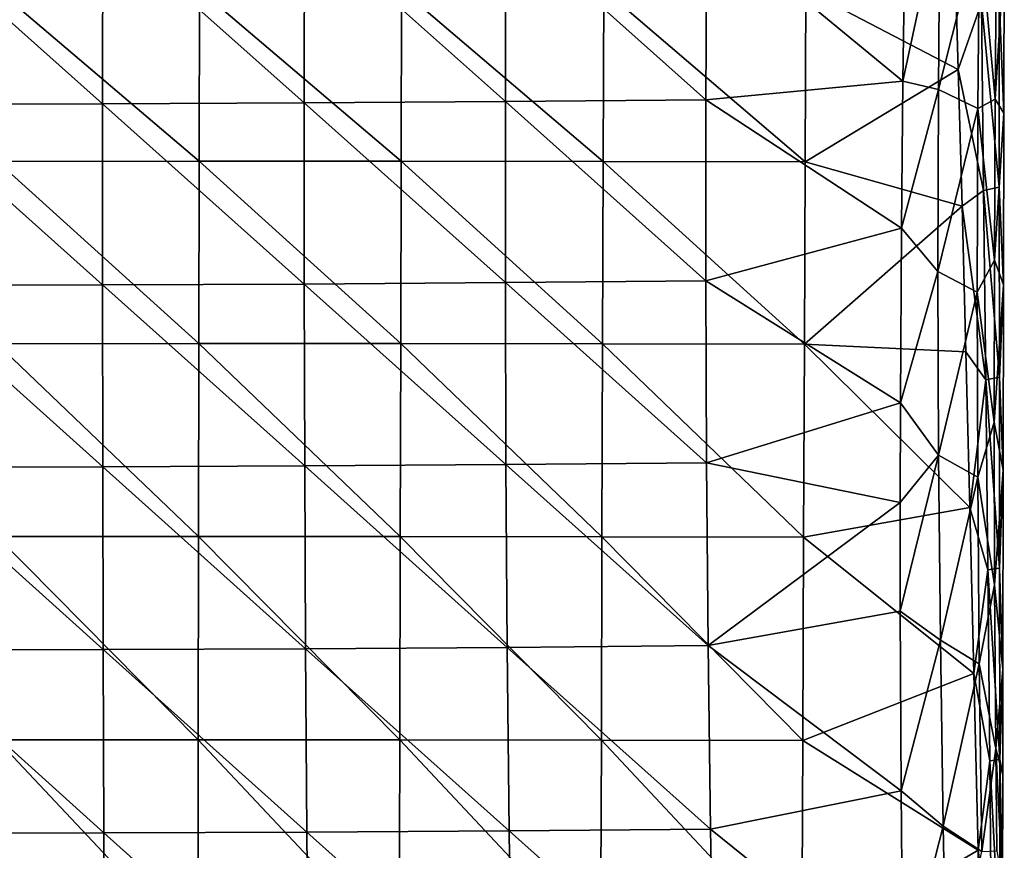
# Model space of a CAD drawing. Header units: millimetres. Extents: x -222 to 222, y 0 to 856.
# Tile 26 of 27: x 23 to 204, y 545 to 698. Entities that reach past the tile are written whole.
import ezdxf

# ---------------------------------------------------------------- set-up
doc = ezdxf.new("R2010")
doc.units = ezdxf.units.MM
doc.header["$LTSCALE"] = 65.185185
for name, color, linetype in [('18', 7, 'CONTINUOUS'), ('20', 7, 'CONTINUOUS'), ('21', 7, 'CONTINUOUS'), ('23', 7, 'CONTINUOUS'), ('25', 7, 'CONTINUOUS')]:
    doc.layers.add(name, color=color, linetype=linetype)

msp = doc.modelspace()

# ---------------------------------------------------------------- linework, layer by layer
at = {"layer": '18', "linetype": 'Continuous'}
for points in [[(195.16, 688.76, -486.64), (167.17, 703.42, -490.61), (194.5, 712.19, -492.16), (195.16, 688.76, -486.64)], [(18.55, 703.45, -492.25), (55.67, 671.92, -484.68), (18.54, 671.89, -484.8), (18.55, 703.45, -492.25)], [(55.72, 703.48, -492.1), (55.67, 671.92, -484.68), (18.55, 703.45, -492.25), (55.72, 703.48, -492.1)], [(55.72, 703.48, -492.1), (92.81, 671.92, -484.42), (55.67, 671.92, -484.68), (55.72, 703.48, -492.1)], [(92.88, 703.49, -491.77), (92.81, 671.92, -484.42), (55.72, 703.48, -492.1), (92.88, 703.49, -491.77)], [(92.88, 703.49, -491.77), (129.93, 671.89, -484.03), (92.81, 671.92, -484.42), (92.88, 703.49, -491.77)], [(130.03, 703.47, -491.28), (129.93, 671.89, -484.03), (92.88, 703.49, -491.77), (130.03, 703.47, -491.28)], [(130.03, 703.47, -491.28), (167.04, 671.83, -483.51), (129.93, 671.89, -484.03), (130.03, 703.47, -491.28)], [(167.17, 703.42, -490.61), (167.04, 671.83, -483.51), (130.03, 703.47, -491.28), (167.17, 703.42, -490.61)], [(167.04, 671.83, -483.51), (167.17, 703.42, -490.61), (195.16, 688.76, -486.64), (167.04, 671.83, -483.51)], [(195.85, 663.7, -481.38), (167.04, 671.83, -483.51), (195.16, 688.76, -486.64), (195.85, 663.7, -481.38)], [(18.54, 671.89, -484.8), (55.63, 638.43, -477.95), (18.52, 638.4, -478.04), (18.54, 671.89, -484.8)], [(55.67, 671.92, -484.68), (55.63, 638.43, -477.95), (18.54, 671.89, -484.8), (55.67, 671.92, -484.68)], [(55.67, 671.92, -484.68), (92.73, 638.42, -477.76), (55.63, 638.43, -477.95), (55.67, 671.92, -484.68)], [(92.81, 671.92, -484.42), (92.73, 638.42, -477.76), (55.67, 671.92, -484.68), (92.81, 671.92, -484.42)], [(92.81, 671.92, -484.42), (129.82, 638.39, -477.45), (92.73, 638.42, -477.76), (92.81, 671.92, -484.42)], [(129.93, 671.89, -484.03), (129.82, 638.39, -477.45), (92.81, 671.92, -484.42), (129.93, 671.89, -484.03)], [(129.93, 671.89, -484.03), (166.9, 638.33, -477.05), (129.82, 638.39, -477.45), (129.93, 671.89, -484.03)], [(167.04, 671.83, -483.51), (166.9, 638.33, -477.05), (129.93, 671.89, -484.03), (167.04, 671.83, -483.51)], [(166.9, 638.33, -477.05), (167.04, 671.83, -483.51), (195.85, 663.7, -481.38), (166.9, 638.33, -477.05)], [(196.57, 636.92, -476.42), (166.9, 638.33, -477.05), (195.85, 663.7, -481.38), (196.57, 636.92, -476.42)], [(18.52, 638.4, -478.04), (55.58, 603.01, -471.91), (18.5, 602.98, -471.97), (18.52, 638.4, -478.04)], [(55.63, 638.43, -477.95), (55.58, 603.01, -471.91), (18.52, 638.4, -478.04), (55.63, 638.43, -477.95)], [(55.63, 638.43, -477.95), (92.64, 603, -471.76), (55.58, 603.01, -471.91), (55.63, 638.43, -477.95)], [(92.73, 638.42, -477.76), (92.64, 603, -471.76), (55.63, 638.43, -477.95), (92.73, 638.42, -477.76)], [(92.73, 638.42, -477.76), (129.7, 602.96, -471.54), (92.64, 603, -471.76), (92.73, 638.42, -477.76)], [(129.82, 638.39, -477.45), (129.7, 602.96, -471.54), (92.73, 638.42, -477.76), (129.82, 638.39, -477.45)], [(129.82, 638.39, -477.45), (166.75, 602.9, -471.24), (129.7, 602.96, -471.54), (129.82, 638.39, -477.45)], [(166.9, 638.33, -477.05), (166.75, 602.9, -471.24), (129.82, 638.39, -477.45), (166.9, 638.33, -477.05)], [(166.75, 602.9, -471.24), (166.9, 638.33, -477.05), (197.3, 608.33, -471.76), (166.75, 602.9, -471.24)], [(197.3, 608.33, -471.76), (166.9, 638.33, -477.05), (196.57, 636.92, -476.42), (197.3, 608.33, -471.76)], [(198.04, 577.85, -467.44), (166.75, 602.9, -471.24), (197.3, 608.33, -471.76), (198.04, 577.85, -467.44)], [(18.5, 602.98, -471.97), (55.52, 565.66, -466.54), (18.49, 565.64, -466.59), (18.5, 602.98, -471.97)], [(55.58, 603.01, -471.91), (55.52, 565.66, -466.54), (18.5, 602.98, -471.97), (55.58, 603.01, -471.91)], [(55.58, 603.01, -471.91), (92.55, 565.65, -466.44), (55.52, 565.66, -466.54), (55.58, 603.01, -471.91)], [(92.64, 603, -471.76), (92.55, 565.65, -466.44), (55.58, 603.01, -471.91), (92.64, 603, -471.76)], [(92.64, 603, -471.76), (129.58, 565.61, -466.29), (92.55, 565.65, -466.44), (92.64, 603, -471.76)], [(129.7, 602.96, -471.54), (129.58, 565.61, -466.29), (92.64, 603, -471.76), (129.7, 602.96, -471.54)], [(129.7, 602.96, -471.54), (166.6, 565.55, -466.08), (129.58, 565.61, -466.29), (129.7, 602.96, -471.54)], [(166.75, 602.9, -471.24), (166.6, 565.55, -466.08), (129.7, 602.96, -471.54), (166.75, 602.9, -471.24)], [(166.6, 565.55, -466.08), (166.75, 602.9, -471.24), (198.04, 577.85, -467.44), (166.6, 565.55, -466.08)], [(198.8, 545.38, -463.48), (166.6, 565.55, -466.08), (198.04, 577.85, -467.44), (198.8, 545.38, -463.48)], [(18.49, 565.64, -466.59), (55.47, 526.38, -461.87), (18.47, 526.37, -461.9), (18.49, 565.64, -466.59)], [(55.52, 565.66, -466.54), (55.47, 526.38, -461.87), (18.49, 565.64, -466.59), (55.52, 565.66, -466.54)], [(55.52, 565.66, -466.54), (92.46, 526.37, -461.8), (55.47, 526.38, -461.87), (55.52, 565.66, -466.54)], [(92.55, 565.65, -466.44), (92.46, 526.37, -461.8), (55.52, 565.66, -466.54), (92.55, 565.65, -466.44)], [(92.55, 565.65, -466.44), (129.45, 526.34, -461.7), (92.46, 526.37, -461.8), (92.55, 565.65, -466.44)], [(129.58, 565.61, -466.29), (129.45, 526.34, -461.7), (92.55, 565.65, -466.44), (129.58, 565.61, -466.29)], [(129.58, 565.61, -466.29), (166.43, 526.28, -461.57), (129.45, 526.34, -461.7), (129.58, 565.61, -466.29)], [(166.6, 565.55, -466.08), (166.43, 526.28, -461.57), (129.58, 565.61, -466.29), (166.6, 565.55, -466.08)], [(166.43, 526.28, -461.57), (166.6, 565.55, -466.08), (198.8, 545.38, -463.48), (166.43, 526.28, -461.57)], [(199.56, 510.84, -459.91), (166.43, 526.28, -461.57), (198.8, 545.38, -463.48), (199.56, 510.84, -459.91)]]:
    msp.add_3dface(points, dxfattribs=at)
at = {"layer": '20', "linetype": 'Continuous'}
for points in [[(184.98, 686.63, -438.15), (185.45, 719.61, -448.32), (148.95, 716.34, -451.49), (184.98, 686.63, -438.15)], [(37.93, 682.48, -449.34), (37.96, 715.62, -458.45), (0.84, 715.52, -458.92), (37.93, 682.48, -449.34)], [(0.84, 682.38, -449.86), (37.93, 682.48, -449.34), (0.84, 715.52, -458.92), (0.84, 682.38, -449.86)], [(37.93, 682.48, -449.34), (74.98, 682.66, -447.81), (37.96, 715.62, -458.45), (37.93, 682.48, -449.34)], [(74.98, 682.66, -447.81), (75.05, 715.8, -457.05), (37.96, 715.62, -458.45), (74.98, 682.66, -447.81)], [(74.98, 682.66, -447.81), (111.94, 682.91, -445.28), (75.05, 715.8, -457.05), (74.98, 682.66, -447.81)], [(111.94, 682.91, -445.28), (112.06, 716.04, -454.73), (75.05, 715.8, -457.05), (111.94, 682.91, -445.28)], [(111.94, 682.91, -445.28), (148.77, 683.23, -441.74), (112.06, 716.04, -454.73), (111.94, 682.91, -445.28)], [(148.77, 683.23, -441.74), (148.95, 716.34, -451.49), (112.06, 716.04, -454.73), (148.77, 683.23, -441.74)], [(148.77, 683.23, -441.74), (184.98, 686.63, -438.15), (148.95, 716.34, -451.49), (148.77, 683.23, -441.74)], [(184.71, 659.62, -430.69), (184.98, 686.63, -438.15), (148.77, 683.23, -441.74), (184.71, 659.62, -430.69)], [(37.94, 649.2, -441.24), (37.93, 682.48, -449.34), (0.84, 682.38, -449.86), (37.94, 649.2, -441.24)], [(0.84, 649.11, -441.8), (37.94, 649.2, -441.24), (0.84, 682.38, -449.86), (0.84, 649.11, -441.8)], [(74.99, 649.38, -439.6), (74.98, 682.66, -447.81), (37.93, 682.48, -449.34), (74.99, 649.38, -439.6)], [(37.94, 649.2, -441.24), (74.99, 649.38, -439.6), (37.93, 682.48, -449.34), (37.94, 649.2, -441.24)], [(111.94, 649.63, -436.87), (111.94, 682.91, -445.28), (74.98, 682.66, -447.81), (111.94, 649.63, -436.87)], [(74.99, 649.38, -439.6), (111.94, 649.63, -436.87), (74.98, 682.66, -447.81), (74.99, 649.38, -439.6)], [(148.75, 649.96, -433.07), (148.77, 683.23, -441.74), (111.94, 682.91, -445.28), (148.75, 649.96, -433.07)], [(111.94, 649.63, -436.87), (148.75, 649.96, -433.07), (111.94, 682.91, -445.28), (111.94, 649.63, -436.87)], [(148.75, 649.96, -433.07), (184.71, 659.62, -430.69), (148.77, 683.23, -441.74), (148.75, 649.96, -433.07)], [(184.53, 627.54, -422.83), (184.71, 659.62, -430.69), (148.75, 649.96, -433.07), (184.53, 627.54, -422.83)], [(112.06, 616.2, -429.51), (111.94, 649.63, -436.87), (74.99, 649.38, -439.6), (112.06, 616.2, -429.51)], [(148.89, 616.53, -425.48), (148.75, 649.96, -433.07), (111.94, 649.63, -436.87), (148.89, 616.53, -425.48)], [(112.06, 616.2, -429.51), (148.89, 616.53, -425.48), (111.94, 649.63, -436.87), (112.06, 616.2, -429.51)], [(148.89, 616.53, -425.48), (184.53, 627.54, -422.83), (148.75, 649.96, -433.07), (148.89, 616.53, -425.48)], [(37.98, 615.78, -434.16), (37.94, 649.2, -441.24), (0.84, 649.11, -441.8), (37.98, 615.78, -434.16)], [(0.84, 615.7, -434.75), (37.98, 615.78, -434.16), (0.84, 649.11, -441.8), (0.84, 615.7, -434.75)], [(75.07, 615.95, -432.41), (74.99, 649.38, -439.6), (37.94, 649.2, -441.24), (75.07, 615.95, -432.41)], [(37.98, 615.78, -434.16), (75.07, 615.95, -432.41), (37.94, 649.2, -441.24), (37.98, 615.78, -434.16)], [(75.07, 615.95, -432.41), (112.06, 616.2, -429.51), (74.99, 649.38, -439.6), (75.07, 615.95, -432.41)], [(184.49, 609.24, -418.83), (184.53, 627.54, -422.83), (148.89, 616.53, -425.48), (184.49, 609.24, -418.83)], [(38.06, 582.22, -428.08), (37.98, 615.78, -434.16), (0.84, 615.7, -434.75), (38.06, 582.22, -428.08)], [(0.84, 582.15, -428.71), (38.06, 582.22, -428.08), (0.84, 615.7, -434.75), (0.84, 582.15, -428.71)], [(75.22, 582.39, -426.24), (75.07, 615.95, -432.41), (37.98, 615.78, -434.16), (75.22, 582.39, -426.24)], [(38.06, 582.22, -428.08), (75.22, 582.39, -426.24), (37.98, 615.78, -434.16), (38.06, 582.22, -428.08)], [(112.28, 582.63, -423.2), (112.06, 616.2, -429.51), (75.07, 615.95, -432.41), (112.28, 582.63, -423.2)], [(75.22, 582.39, -426.24), (112.28, 582.63, -423.2), (75.07, 615.95, -432.41), (75.22, 582.39, -426.24)], [(149.19, 582.95, -418.96), (148.89, 616.53, -425.48), (112.06, 616.2, -429.51), (149.19, 582.95, -418.96)], [(112.28, 582.63, -423.2), (149.19, 582.95, -418.96), (112.06, 616.2, -429.51), (112.28, 582.63, -423.2)], [(149.19, 582.95, -418.96), (184.49, 609.24, -418.83), (148.89, 616.53, -425.48), (149.19, 582.95, -418.96)], [(184.51, 589.25, -414.85), (184.49, 609.24, -418.83), (149.19, 582.95, -418.96), (184.51, 589.25, -414.85)], [(184.66, 556.28, -409.18), (184.51, 589.25, -414.85), (149.19, 582.95, -418.96), (184.66, 556.28, -409.18)], [(112.63, 548.91, -417.94), (112.28, 582.63, -423.2), (75.22, 582.39, -426.24), (112.63, 548.91, -417.94)], [(149.64, 549.21, -413.52), (149.19, 582.95, -418.96), (112.28, 582.63, -423.2), (149.64, 549.21, -413.52)], [(112.63, 548.91, -417.94), (149.64, 549.21, -413.52), (112.28, 582.63, -423.2), (112.63, 548.91, -417.94)], [(149.64, 549.21, -413.52), (184.66, 556.28, -409.18), (149.19, 582.95, -418.96), (149.64, 549.21, -413.52)], [(38.18, 548.53, -423.02), (38.06, 582.22, -428.08), (0.84, 582.15, -428.71), (38.18, 548.53, -423.02)], [(0.84, 548.46, -423.67), (38.18, 548.53, -423.02), (0.84, 582.15, -428.71), (0.84, 548.46, -423.67)], [(75.45, 548.68, -421.1), (75.22, 582.39, -426.24), (38.06, 582.22, -428.08), (75.45, 548.68, -421.1)], [(38.18, 548.53, -423.02), (75.45, 548.68, -421.1), (38.06, 582.22, -428.08), (38.18, 548.53, -423.02)], [(75.45, 548.68, -421.1), (112.63, 548.91, -417.94), (75.22, 582.39, -426.24), (75.45, 548.68, -421.1)], [(184.98, 520.73, -404.3), (184.66, 556.28, -409.18), (149.64, 549.21, -413.52), (184.98, 520.73, -404.3)], [(38.33, 514.69, -418.96), (38.18, 548.53, -423.02), (0.84, 548.46, -423.67), (38.33, 514.69, -418.96)], [(0.85, 514.64, -419.64), (38.33, 514.69, -418.96), (0.84, 548.46, -423.67), (0.85, 514.64, -419.64)], [(75.76, 514.83, -416.99), (75.45, 548.68, -421.1), (38.18, 548.53, -423.02), (75.76, 514.83, -416.99)], [(38.33, 514.69, -418.96), (75.76, 514.83, -416.99), (38.18, 548.53, -423.02), (38.33, 514.69, -418.96)], [(113.08, 515.04, -413.72), (112.63, 548.91, -417.94), (75.45, 548.68, -421.1), (113.08, 515.04, -413.72)], [(75.76, 514.83, -416.99), (113.08, 515.04, -413.72), (75.45, 548.68, -421.1), (75.76, 514.83, -416.99)], [(150.25, 515.32, -409.16), (149.64, 549.21, -413.52), (112.63, 548.91, -417.94), (150.25, 515.32, -409.16)], [(113.08, 515.04, -413.72), (150.25, 515.32, -409.16), (112.63, 548.91, -417.94), (113.08, 515.04, -413.72)], [(150.25, 515.32, -409.16), (184.98, 520.73, -404.3), (149.64, 549.21, -413.52), (150.25, 515.32, -409.16)]]:
    msp.add_3dface(points, dxfattribs=at)
at = {"layer": '21', "linetype": 'Continuous'}
for points in [[(202.2, 712.75, -460.69), (201.94, 683.36, -451.64), (203.62, 709.92, -481.45), (202.2, 712.75, -460.69)], [(203.62, 709.92, -481.45), (201.94, 683.36, -451.64), (203.56, 680.74, -475.84), (203.62, 709.92, -481.45)], [(201.94, 683.36, -451.64), (201.79, 653.78, -443.54), (203.56, 680.74, -475.84), (201.94, 683.36, -451.64)], [(203.56, 680.74, -475.84), (201.79, 653.78, -443.54), (203.5, 649.22, -470.69), (203.56, 680.74, -475.84)], [(201.79, 653.78, -443.54), (201.76, 624.02, -436.39), (203.5, 649.22, -470.69), (201.79, 653.78, -443.54)], [(203.5, 649.22, -470.69), (201.76, 624.02, -436.39), (203.44, 615.21, -466.02), (203.5, 649.22, -470.69)], [(201.76, 624.02, -436.39), (201.85, 594.1, -430.19), (203.44, 615.21, -466.02), (201.76, 624.02, -436.39)], [(203.44, 615.21, -466.02), (201.85, 594.1, -430.19), (203.37, 578.56, -461.87), (203.44, 615.21, -466.02)], [(201.85, 594.1, -430.19), (202.05, 564.03, -424.94), (203.37, 578.56, -461.87), (201.85, 594.1, -430.19)], [(203.37, 578.56, -461.87), (202.05, 564.03, -424.94), (203.33, 559.2, -460), (203.37, 578.56, -461.87)], [(202.05, 564.03, -424.94), (202.23, 545.26, -422.15), (203.28, 539.11, -458.26), (202.05, 564.03, -424.94)], [(203.33, 559.2, -460), (202.05, 564.03, -424.94), (203.28, 539.11, -458.26), (203.33, 559.2, -460)]]:
    msp.add_3dface(points, dxfattribs=at)
at = {"layer": '23', "linetype": 'Continuous'}
for points in [[(195.16, 688.76, -486.64), (194.5, 712.19, -492.16), (199.42, 701.04, -488.03), (195.16, 688.76, -486.64)], [(203.62, 709.92, -481.45), (203.56, 680.74, -475.84), (202.65, 701.83, -484.58), (203.62, 709.92, -481.45)], [(195.16, 688.76, -486.64), (199.42, 701.04, -488.03), (199.82, 666.54, -480.73), (195.16, 688.76, -486.64)], [(202.65, 701.83, -484.58), (202.68, 667.14, -477.69), (199.42, 701.04, -488.03), (202.65, 701.83, -484.58)], [(199.42, 701.04, -488.03), (202.68, 667.14, -477.69), (199.82, 666.54, -480.73), (199.42, 701.04, -488.03)], [(202.65, 701.83, -484.58), (203.56, 680.74, -475.84), (202.68, 667.14, -477.69), (202.65, 701.83, -484.58)], [(195.85, 663.7, -481.38), (195.16, 688.76, -486.64), (199.82, 666.54, -480.73), (195.85, 663.7, -481.38)], [(203.56, 680.74, -475.84), (203.5, 649.22, -470.69), (202.68, 667.14, -477.69), (203.56, 680.74, -475.84)], [(195.85, 663.7, -481.38), (199.82, 666.54, -480.73), (200.22, 631.8, -474.5), (195.85, 663.7, -481.38)], [(202.68, 667.14, -477.69), (202.71, 632.24, -471.85), (199.82, 666.54, -480.73), (202.68, 667.14, -477.69)], [(199.82, 666.54, -480.73), (202.71, 632.24, -471.85), (200.22, 631.8, -474.5), (199.82, 666.54, -480.73)], [(202.68, 667.14, -477.69), (203.5, 649.22, -470.69), (202.71, 632.24, -471.85), (202.68, 667.14, -477.69)], [(196.57, 636.92, -476.42), (195.85, 663.7, -481.38), (200.22, 631.8, -474.5), (196.57, 636.92, -476.42)], [(203.5, 649.22, -470.69), (203.44, 615.21, -466.02), (202.71, 632.24, -471.85), (203.5, 649.22, -470.69)], [(197.3, 608.33, -471.76), (196.57, 636.92, -476.42), (200.22, 631.8, -474.5), (197.3, 608.33, -471.76)], [(197.3, 608.33, -471.76), (200.22, 631.8, -474.5), (200.6, 596.87, -469.19), (197.3, 608.33, -471.76)], [(202.71, 632.24, -471.85), (202.75, 597.19, -466.92), (200.22, 631.8, -474.5), (202.71, 632.24, -471.85)], [(200.22, 631.8, -474.5), (202.75, 597.19, -466.92), (200.6, 596.87, -469.19), (200.22, 631.8, -474.5)], [(202.71, 632.24, -471.85), (203.44, 615.21, -466.02), (202.75, 597.19, -466.92), (202.71, 632.24, -471.85)], [(203.44, 615.21, -466.02), (203.37, 578.56, -461.87), (202.75, 597.19, -466.92), (203.44, 615.21, -466.02)], [(198.04, 577.85, -467.44), (197.3, 608.33, -471.76), (200.6, 596.87, -469.19), (198.04, 577.85, -467.44)], [(202.75, 597.19, -466.92), (202.77, 562.03, -462.78), (200.6, 596.87, -469.19), (202.75, 597.19, -466.92)], [(202.75, 597.19, -466.92), (203.37, 578.56, -461.87), (202.77, 562.03, -462.78), (202.75, 597.19, -466.92)], [(198.04, 577.85, -467.44), (200.6, 596.87, -469.19), (200.96, 561.8, -464.68), (198.04, 577.85, -467.44)], [(200.6, 596.87, -469.19), (202.77, 562.03, -462.78), (200.96, 561.8, -464.68), (200.6, 596.87, -469.19)], [(198.8, 545.38, -463.48), (198.04, 577.85, -467.44), (200.96, 561.8, -464.68), (198.8, 545.38, -463.48)], [(203.37, 578.56, -461.87), (203.33, 559.2, -460), (202.77, 562.03, -462.78), (203.37, 578.56, -461.87)], [(198.8, 545.38, -463.48), (200.96, 561.8, -464.68), (201.29, 526.64, -460.88), (198.8, 545.38, -463.48)], [(202.77, 562.03, -462.78), (202.77, 526.79, -459.32), (200.96, 561.8, -464.68), (202.77, 562.03, -462.78)], [(200.96, 561.8, -464.68), (202.77, 526.79, -459.32), (201.29, 526.64, -460.88), (200.96, 561.8, -464.68)], [(203.33, 559.2, -460), (203.28, 539.11, -458.26), (202.77, 562.03, -462.78), (203.33, 559.2, -460)], [(202.77, 562.03, -462.78), (203.28, 539.11, -458.26), (202.77, 526.79, -459.32), (202.77, 562.03, -462.78)], [(199.56, 510.84, -459.91), (198.8, 545.38, -463.48), (201.29, 526.64, -460.88), (199.56, 510.84, -459.91)]]:
    msp.add_3dface(points, dxfattribs=at)
at = {"layer": '25', "linetype": 'Continuous'}
for points in [[(185.45, 719.61, -448.32), (184.98, 686.63, -438.15), (191.79, 718.26, -448.51), (185.45, 719.61, -448.32)], [(191.79, 718.26, -448.51), (184.98, 686.63, -438.15), (191.51, 685.14, -438.32), (191.79, 718.26, -448.51)], [(199.04, 714.96, -452.74), (191.79, 718.26, -448.51), (191.51, 685.14, -438.32), (199.04, 714.96, -452.74)], [(198.76, 681.59, -442.55), (199.04, 714.96, -452.74), (191.51, 685.14, -438.32), (198.76, 681.59, -442.55)], [(198.76, 681.59, -442.55), (201.94, 683.36, -451.64), (199.04, 714.96, -452.74), (198.76, 681.59, -442.55)], [(201.94, 683.36, -451.64), (202.2, 712.75, -460.69), (199.04, 714.96, -452.74), (201.94, 683.36, -451.64)], [(184.98, 686.63, -438.15), (184.71, 659.62, -430.69), (191.51, 685.14, -438.32), (184.98, 686.63, -438.15)], [(191.51, 685.14, -438.32), (184.71, 659.62, -430.69), (191.43, 651.69, -429.24), (191.51, 685.14, -438.32)], [(198.76, 681.59, -442.55), (191.51, 685.14, -438.32), (191.43, 651.69, -429.24), (198.76, 681.59, -442.55)], [(201.79, 653.78, -443.54), (201.94, 683.36, -451.64), (198.76, 681.59, -442.55), (201.79, 653.78, -443.54)], [(198.66, 647.88, -433.53), (198.76, 681.59, -442.55), (191.43, 651.69, -429.24), (198.66, 647.88, -433.53)], [(198.66, 647.88, -433.53), (201.79, 653.78, -443.54), (198.76, 681.59, -442.55), (198.66, 647.88, -433.53)], [(184.71, 659.62, -430.69), (184.53, 627.54, -422.83), (191.43, 651.69, -429.24), (184.71, 659.62, -430.69)], [(201.76, 624.02, -436.39), (201.79, 653.78, -443.54), (198.66, 647.88, -433.53), (201.76, 624.02, -436.39)], [(191.43, 651.69, -429.24), (184.53, 627.54, -422.83), (191.55, 617.95, -421.3), (191.43, 651.69, -429.24)], [(198.66, 647.88, -433.53), (191.43, 651.69, -429.24), (191.55, 617.95, -421.3), (198.66, 647.88, -433.53)], [(198.75, 613.87, -425.7), (198.66, 647.88, -433.53), (191.55, 617.95, -421.3), (198.75, 613.87, -425.7)], [(198.75, 613.87, -425.7), (201.76, 624.02, -436.39), (198.66, 647.88, -433.53), (198.75, 613.87, -425.7)], [(184.53, 627.54, -422.83), (184.49, 609.24, -418.83), (191.55, 617.95, -421.3), (184.53, 627.54, -422.83)], [(201.85, 594.1, -430.19), (201.76, 624.02, -436.39), (198.75, 613.87, -425.7), (201.85, 594.1, -430.19)], [(184.49, 609.24, -418.83), (184.51, 589.25, -414.85), (191.55, 617.95, -421.3), (184.49, 609.24, -418.83)], [(191.55, 617.95, -421.3), (184.51, 589.25, -414.85), (191.87, 583.96, -414.52), (191.55, 617.95, -421.3)], [(198.75, 613.87, -425.7), (191.55, 617.95, -421.3), (191.87, 583.96, -414.52), (198.75, 613.87, -425.7)], [(199.02, 579.62, -419.08), (198.75, 613.87, -425.7), (191.87, 583.96, -414.52), (199.02, 579.62, -419.08)], [(199.02, 579.62, -419.08), (201.85, 594.1, -430.19), (198.75, 613.87, -425.7), (199.02, 579.62, -419.08)], [(202.05, 564.03, -424.94), (201.85, 594.1, -430.19), (199.02, 579.62, -419.08), (202.05, 564.03, -424.94)], [(184.51, 589.25, -414.85), (184.66, 556.28, -409.18), (191.87, 583.96, -414.52), (184.51, 589.25, -414.85)], [(191.87, 583.96, -414.52), (184.66, 556.28, -409.18), (192.37, 549.76, -408.91), (191.87, 583.96, -414.52)], [(199.02, 579.62, -419.08), (191.87, 583.96, -414.52), (192.37, 549.76, -408.91), (199.02, 579.62, -419.08)], [(199.47, 545.15, -413.67), (199.02, 579.62, -419.08), (192.37, 549.76, -408.91), (199.47, 545.15, -413.67)], [(199.47, 545.15, -413.67), (202.05, 564.03, -424.94), (199.02, 579.62, -419.08), (199.47, 545.15, -413.67)], [(202.23, 545.26, -422.15), (202.05, 564.03, -424.94), (199.47, 545.15, -413.67), (202.23, 545.26, -422.15)], [(184.66, 556.28, -409.18), (184.98, 520.73, -404.3), (192.37, 549.76, -408.91), (184.66, 556.28, -409.18)], [(192.37, 549.76, -408.91), (184.98, 520.73, -404.3), (193.06, 515.39, -404.48), (192.37, 549.76, -408.91)], [(199.47, 545.15, -413.67), (192.37, 549.76, -408.91), (193.06, 515.39, -404.48), (199.47, 545.15, -413.67)]]:
    msp.add_3dface(points, dxfattribs=at)

doc.saveas('drawing.dxf')
